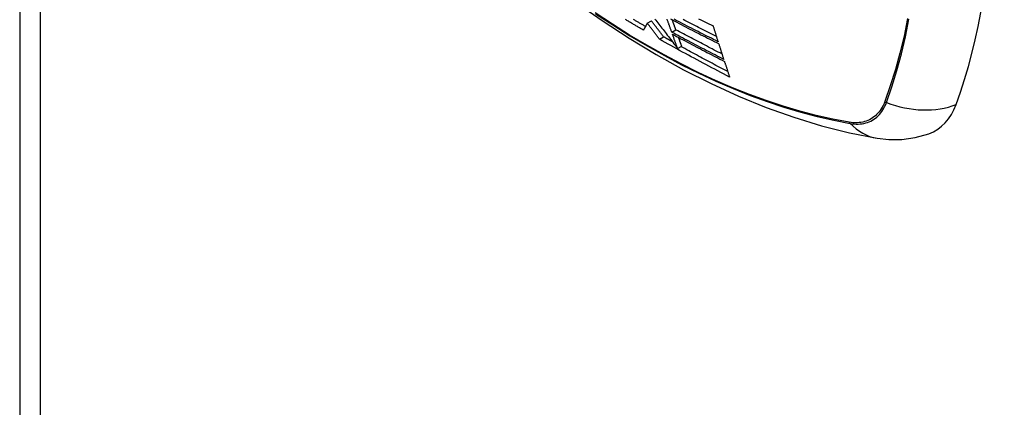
# Model space of a CAD drawing. Header units: inches. Extents: x 635 to 745, y 253 to 341.
# Tile 12 of 127: x 635.38 to 636.783, y 322.084 to 322.636. Entities that reach past the tile are written whole.
import ezdxf

# ---------------------------------------------------------------- set-up
doc = ezdxf.new("R2010")
doc.units = ezdxf.units.IN
doc.header["$MEASUREMENT"] = 0
doc.layers.add('Visible Edges(ANSI)', color=7, linetype='Continuous', lineweight=25)
doc.layers.add('Visible Tangent Edges(ANSI)', color=7, linetype='Continuous', lineweight=25)

msp = doc.modelspace()

# ---------------------------------------------------------------- linework, layer by layer
at = {"layer": 'Visible Edges(ANSI)'}
for p, q in [((635.3795, 335.8057), (635.3795, 311.5394)), ((636.2741, 322.6309), (636.28, 322.6343)), ((636.3089, 322.6184), (636.3147, 322.6218)), ((636.2914, 322.6082), (636.2973, 322.6116)), ((636.3172, 322.5951), (636.3231, 322.5985)), ((636.3172, 322.5951), (636.3172, 322.5951))]:
    msp.add_line(p, q, dxfattribs=at)
at = {"layer": 'Visible Edges(ANSI)', "flags": 128}
for points in [[(635.9873, 322.8177), (636.0231, 322.7835), (636.0595, 322.7508), (636.0964, 322.7194), (636.1337, 322.6896), (636.1715, 322.6614), (636.2096, 322.6347), (636.2481, 322.6097), (636.2868, 322.5864), (636.3258, 322.5648), (636.3649, 322.5451), (636.4042, 322.5272), (636.4436, 322.5112), (636.4831, 322.4971), (636.5226, 322.485), (636.5621, 322.475), (636.6015, 322.4671)], [(636.2686, 322.6212), (636.2675, 322.6218), (636.2664, 322.6225), (636.2654, 322.6231), (636.2643, 322.6237), (636.2632, 322.6243), (636.2621, 322.625), (636.261, 322.6256), (636.26, 322.6262), (636.2589, 322.6268), (636.2578, 322.6274), (636.2567, 322.6281), (636.2557, 322.6287), (636.2546, 322.6293), (636.2535, 322.6299), (636.2525, 322.6306), (636.2514, 322.6312), (636.2503, 322.6318), (636.2492, 322.6324), (636.2482, 322.6331), (636.2471, 322.6337), (636.246, 322.6343), (636.245, 322.635), (636.2439, 322.6356), (636.2428, 322.6362)], [(636.2715, 322.6264), (636.2705, 322.6269), (636.2696, 322.6275), (636.2686, 322.628), (636.2677, 322.6286), (636.2667, 322.6291), (636.2658, 322.6297), (636.2648, 322.6302), (636.2639, 322.6308), (636.2629, 322.6313), (636.262, 322.6319), (636.261, 322.6324), (636.2601, 322.633), (636.2591, 322.6335), (636.2582, 322.6341), (636.2572, 322.6346), (636.2563, 322.6352), (636.2553, 322.6357), (636.2544, 322.6363)], [(636.285, 322.637), (636.2864, 322.6352), (636.2878, 322.6333), (636.2892, 322.6315), (636.2907, 322.6296), (636.2921, 322.6277), (636.2936, 322.6258), (636.295, 322.6239), (636.2965, 322.622), (636.298, 322.6201), (636.2995, 322.6181), (636.301, 322.6162), (636.3025, 322.6142), (636.3041, 322.6122), (636.3057, 322.6101), (636.3072, 322.6081), (636.3089, 322.606), (636.3105, 322.6039), (636.3121, 322.6017), (636.3138, 322.5996), (636.3155, 322.5974), (636.3172, 322.5951)], [(636.3089, 322.6184), (636.3085, 322.6193), (636.3082, 322.6202), (636.3079, 322.6212), (636.3075, 322.6221), (636.3072, 322.623), (636.3069, 322.6239), (636.3065, 322.6248), (636.3062, 322.6258), (636.3059, 322.6267), (636.3056, 322.6276), (636.3052, 322.6285), (636.3049, 322.6294), (636.3046, 322.6304), (636.3042, 322.6313), (636.3039, 322.6322), (636.3036, 322.6331), (636.3033, 322.634), (636.3029, 322.635), (636.3026, 322.6359), (636.3023, 322.6368)], [(636.3071, 322.6372), (636.3102, 322.6356), (636.3132, 322.634), (636.3163, 322.6323), (636.3194, 322.6307), (636.3225, 322.6291), (636.3256, 322.6275), (636.3287, 322.6259), (636.3318, 322.6242), (636.3349, 322.6226), (636.3381, 322.621), (636.3412, 322.6194), (636.3443, 322.6178), (636.3475, 322.6162), (636.3506, 322.6146), (636.3537, 322.613), (636.3569, 322.6114), (636.36, 322.6098), (636.3632, 322.6082), (636.3663, 322.6067), (636.3695, 322.6051), (636.3726, 322.6035), (636.3758, 322.6019)], [(636.3147, 322.6218), (636.3145, 322.6224), (636.3143, 322.623), (636.3141, 322.6236), (636.3139, 322.6241), (636.3137, 322.6247), (636.3135, 322.6253), (636.3133, 322.6259), (636.3131, 322.6265), (636.3129, 322.6271), (636.3127, 322.6276), (636.3124, 322.6282), (636.3122, 322.6288), (636.312, 322.6294), (636.3118, 322.63), (636.3116, 322.6306), (636.3114, 322.6311), (636.3112, 322.6317), (636.311, 322.6323), (636.3108, 322.6329), (636.3106, 322.6335), (636.3104, 322.6341), (636.3101, 322.6346), (636.3099, 322.6352), (636.3097, 322.6358)], [(636.3749, 322.6047), (636.3717, 322.6063), (636.3686, 322.6079), (636.3654, 322.6095), (636.3622, 322.6111), (636.3591, 322.6126), (636.3559, 322.6142), (636.3528, 322.6158), (636.3496, 322.6174), (636.3465, 322.619), (636.3433, 322.6206), (636.3402, 322.6222), (636.3371, 322.6238), (636.334, 322.6254), (636.3308, 322.627), (636.3277, 322.6287), (636.3246, 322.6303), (636.3215, 322.6319), (636.3184, 322.6335), (636.3153, 322.6351), (636.3123, 322.6367)], [(636.3726, 322.6122), (636.3697, 322.6136), (636.3669, 322.615), (636.3641, 322.6164), (636.3613, 322.6179), (636.3585, 322.6193), (636.3557, 322.6207), (636.3529, 322.6221), (636.3501, 322.6236), (636.3473, 322.625), (636.3445, 322.6264), (636.3417, 322.6278), (636.3389, 322.6293), (636.3361, 322.6307), (636.3334, 322.6322), (636.3306, 322.6336), (636.3278, 322.635), (636.3251, 322.6365)], [(636.3473, 322.6374), (636.3502, 322.6359), (636.3532, 322.6345), (636.3561, 322.633), (636.3591, 322.6316), (636.362, 322.6302), (636.3649, 322.6287), (636.3679, 322.6273)], [(636.2741, 322.6309), (636.2738, 322.6305), (636.2736, 322.6301), (636.2734, 322.6297), (636.2731, 322.6293), (636.2729, 322.6289), (636.2727, 322.6285), (636.2725, 322.6281), (636.2722, 322.6277), (636.272, 322.6273), (636.2718, 322.6269), (636.2715, 322.6265), (636.2713, 322.6261), (636.2711, 322.6257), (636.2709, 322.6252), (636.2706, 322.6248), (636.2704, 322.6244), (636.2702, 322.624), (636.2699, 322.6236), (636.2697, 322.6232), (636.2695, 322.6228), (636.2693, 322.6224), (636.269, 322.622), (636.2688, 322.6216), (636.2686, 322.6212)], [(636.2914, 322.6082), (636.2907, 322.6092), (636.29, 322.6101), (636.2893, 322.611), (636.2886, 322.612), (636.2878, 322.6129), (636.2871, 322.6139), (636.2864, 322.6148), (636.2857, 322.6157), (636.2849, 322.6167), (636.2842, 322.6176), (636.2835, 322.6186), (636.2828, 322.6195), (636.282, 322.6205), (636.2813, 322.6214), (636.2806, 322.6224), (636.2799, 322.6233), (636.2791, 322.6243), (636.2784, 322.6252), (636.2777, 322.6262), (636.277, 322.6271), (636.2762, 322.6281), (636.2755, 322.629), (636.2748, 322.63), (636.2741, 322.6309)], [(636.2973, 322.6116), (636.2966, 322.6126), (636.2959, 322.6135), (636.2952, 322.6144), (636.2945, 322.6154), (636.2937, 322.6163), (636.293, 322.6173), (636.2923, 322.6182), (636.2916, 322.6192), (636.2908, 322.6201), (636.2901, 322.621), (636.2894, 322.622), (636.2887, 322.6229), (636.2879, 322.6239), (636.2872, 322.6248), (636.2865, 322.6258), (636.2858, 322.6267), (636.285, 322.6277), (636.2843, 322.6286), (636.2836, 322.6296), (636.2829, 322.6305), (636.2821, 322.6315), (636.2814, 322.6324), (636.2807, 322.6334), (636.28, 322.6343)], [(636.3806, 322.5871), (636.3778, 322.5886), (636.375, 322.59), (636.3722, 322.5914), (636.3695, 322.5928), (636.3667, 322.5943), (636.364, 322.5957), (636.3612, 322.5971), (636.3584, 322.5986), (636.3557, 322.6), (636.3529, 322.6015), (636.3502, 322.6029), (636.3474, 322.6043), (636.3447, 322.6058), (636.3419, 322.6072), (636.3392, 322.6087), (636.3365, 322.6101), (636.3337, 322.6116), (636.331, 322.613), (636.3283, 322.6145), (636.3256, 322.616), (636.3229, 322.6174), (636.3201, 322.6189), (636.3174, 322.6204), (636.3147, 322.6218)], [(636.3679, 322.6273), (636.3682, 322.6264), (636.3685, 322.6254), (636.3688, 322.6245), (636.369, 322.6235), (636.3693, 322.6226), (636.3696, 322.6216), (636.3699, 322.6207), (636.3702, 322.6198), (636.3705, 322.6188), (636.3708, 322.6179), (636.3711, 322.6169), (636.3714, 322.616), (636.3717, 322.6151), (636.372, 322.6141), (636.3723, 322.6132), (636.3725, 322.6122), (636.3728, 322.6113), (636.3731, 322.6104), (636.3734, 322.6094), (636.3737, 322.6085), (636.374, 322.6075), (636.3743, 322.6066), (636.3746, 322.6057), (636.3749, 322.6047)], [(636.3914, 322.5543), (636.3872, 322.5565), (636.3829, 322.5587), (636.3787, 322.5609), (636.3745, 322.5632), (636.3703, 322.5654), (636.3661, 322.5676), (636.3619, 322.5698), (636.3577, 322.572), (636.3535, 322.5743), (636.3493, 322.5765), (636.3451, 322.5788), (636.3409, 322.581), (636.3368, 322.5832), (636.3326, 322.5855), (636.3285, 322.5878), (636.3243, 322.59), (636.3202, 322.5923), (636.3161, 322.5945), (636.3119, 322.5968), (636.3078, 322.5991), (636.3037, 322.6014), (636.2996, 322.6037), (636.2955, 322.6059), (636.2914, 322.6082)], [(636.3099, 322.6046), (636.3094, 322.6049), (636.3089, 322.6052), (636.3084, 322.6055), (636.3078, 322.6058), (636.3073, 322.6061), (636.3068, 322.6063), (636.3062, 322.6066), (636.3057, 322.6069), (636.3052, 322.6072), (636.3047, 322.6075), (636.3041, 322.6078), (636.3036, 322.6081), (636.3031, 322.6084), (636.3026, 322.6087), (636.302, 322.609), (636.3015, 322.6093), (636.301, 322.6096), (636.3005, 322.6099), (636.2999, 322.6102), (636.2994, 322.6105), (636.2989, 322.6108), (636.2984, 322.6111), (636.2978, 322.6113), (636.2973, 322.6116)], [(636.3831, 322.5795), (636.3799, 322.5811), (636.3768, 322.5827), (636.3737, 322.5843), (636.3706, 322.5859), (636.3674, 322.5875), (636.3643, 322.5891), (636.3612, 322.5907), (636.3581, 322.5923), (636.355, 322.5939), (636.3519, 322.5955), (636.3488, 322.5971), (636.3457, 322.5988), (636.3426, 322.6004), (636.3395, 322.602), (636.3364, 322.6036), (636.3334, 322.6053), (636.3303, 322.6069), (636.3272, 322.6085), (636.3241, 322.6102), (636.3211, 322.6118), (636.318, 322.6135), (636.3149, 322.6151), (636.3119, 322.6168), (636.3089, 322.6184)], [(636.3098, 322.6156), (636.3129, 322.614), (636.3159, 322.6123), (636.319, 322.6107), (636.322, 322.609), (636.3251, 322.6074), (636.3282, 322.6058), (636.3312, 322.6041), (636.3343, 322.6025), (636.3374, 322.6009), (636.3405, 322.5992), (636.3436, 322.5976), (636.3467, 322.596), (636.3498, 322.5944), (636.3528, 322.5927), (636.3559, 322.5911), (636.3591, 322.5895), (636.3622, 322.5879), (636.3653, 322.5863), (636.3684, 322.5847), (636.3715, 322.5831), (636.3746, 322.5815), (636.3777, 322.5799), (636.3809, 322.5783), (636.384, 322.5767)], [(636.3172, 322.5951), (636.3169, 322.596), (636.3166, 322.5968), (636.3163, 322.5977), (636.316, 322.5985), (636.3157, 322.5994), (636.3154, 322.6002), (636.3151, 322.6011), (636.3148, 322.6019), (636.3145, 322.6028), (636.3142, 322.6037), (636.3138, 322.6045), (636.3135, 322.6054), (636.3132, 322.6062), (636.3129, 322.6071), (636.3126, 322.6079), (636.3123, 322.6088), (636.312, 322.6096), (636.3117, 322.6105), (636.3114, 322.6114), (636.3111, 322.6122), (636.3108, 322.6131), (636.3105, 322.6139), (636.3102, 322.6148), (636.3098, 322.6156)], [(636.3231, 322.5985), (636.3229, 322.599), (636.3228, 322.5995), (636.3226, 322.6001), (636.3224, 322.6006), (636.3222, 322.6011), (636.322, 322.6016), (636.3218, 322.6021), (636.3216, 322.6026), (636.3215, 322.6031), (636.3213, 322.6036), (636.3211, 322.6042), (636.3209, 322.6047), (636.3207, 322.6052), (636.3205, 322.6057), (636.3203, 322.6062), (636.3202, 322.6067), (636.32, 322.6073), (636.3198, 322.6078), (636.3196, 322.6083), (636.3194, 322.6088), (636.3192, 322.6093), (636.319, 322.6098), (636.3189, 322.6103), (636.3187, 322.6109)], [(636.3888, 322.5621), (636.386, 322.5636), (636.3832, 322.5651), (636.3804, 322.5665), (636.3776, 322.568), (636.3748, 322.5695), (636.372, 322.571), (636.3692, 322.5724), (636.3664, 322.5739), (636.3636, 322.5754), (636.3608, 322.5769), (636.3581, 322.5784), (636.3553, 322.5799), (636.3525, 322.5813), (636.3497, 322.5828), (636.3469, 322.5843), (636.3442, 322.5858), (636.3414, 322.5873), (636.3386, 322.5888), (636.3359, 322.5903), (636.3331, 322.5918), (636.3303, 322.5933), (636.3276, 322.5949), (636.3248, 322.5964), (636.322, 322.5979)], [(636.3758, 322.6019), (636.3761, 322.601), (636.3764, 322.6), (636.3767, 322.5991), (636.377, 322.5982), (636.3773, 322.5972), (636.3776, 322.5963), (636.3779, 322.5954), (636.3782, 322.5944), (636.3785, 322.5935), (636.3788, 322.5925), (636.3791, 322.5916), (636.3794, 322.5907), (636.3797, 322.5897), (636.38, 322.5888), (636.3803, 322.5879), (636.3806, 322.5869), (636.3809, 322.586), (636.3812, 322.5851), (636.3815, 322.5841), (636.3818, 322.5832), (636.3821, 322.5823), (636.3824, 322.5813), (636.3828, 322.5804), (636.3831, 322.5795)], [(636.384, 322.5767), (636.3843, 322.5757), (636.3846, 322.5748), (636.3849, 322.5739), (636.3852, 322.5729), (636.3855, 322.572), (636.3858, 322.5711), (636.3861, 322.5701), (636.3864, 322.5692), (636.3868, 322.5683), (636.3871, 322.5673), (636.3874, 322.5664), (636.3877, 322.5655), (636.388, 322.5645), (636.3883, 322.5636), (636.3886, 322.5627), (636.3889, 322.5617), (636.3892, 322.5608), (636.3895, 322.5599), (636.3899, 322.559), (636.3902, 322.558), (636.3905, 322.5571), (636.3908, 322.5562), (636.3911, 322.5552), (636.3914, 322.5543)], [(636.6015, 322.4671), (636.6185, 322.4652), (636.6368, 322.4653), (636.656, 322.468), (636.6755, 322.4736)]]:
    msp.add_lwpolyline(points, dxfattribs=at)
at = {"layer": 'Visible Edges(ANSI)'}
for centre, major_axis, start_param, end_param in [((635.8471, 323.366), (-0.6496, 1.1252), 3.59073, 4.263252), ((636.5961, 322.6313), (0.0886, -0.1534), 6.184386, 6.732322)]:
    msp.add_ellipse(centre, major_axis=major_axis, ratio=0.57735, start_param=start_param, end_param=end_param, dxfattribs=at)
at = {"layer": 'Visible Tangent Edges(ANSI)'}
for p, q in [((635.4085, 335.7653), (635.4085, 311.499)), ((636.6128, 322.5196), (636.6126, 322.5193)), ((636.5619, 322.49), (636.5616, 322.4901))]:
    msp.add_line(p, q, dxfattribs=at)
at = {"layer": 'Visible Tangent Edges(ANSI)', "flags": 128}
for points in [[(636.5616, 322.4901), (636.5384, 322.4945), (636.515, 322.4998), (636.4914, 322.5059), (636.4676, 322.5129), (636.4437, 322.5208), (636.4197, 322.5296), (636.3955, 322.5392), (636.3712, 322.5496), (636.3468, 322.5609), (636.3224, 322.573), (636.2979, 322.5859), (636.2734, 322.5996), (636.2489, 322.6141), (636.2244, 322.6295), (636.1999, 322.6456)], [(636.2003, 322.6446), (636.2248, 322.6285), (636.2494, 322.6131), (636.2739, 322.5986), (636.2985, 322.5848), (636.323, 322.5719), (636.3475, 322.5597), (636.372, 322.5484), (636.3964, 322.5379), (636.4206, 322.5282), (636.4448, 322.5194), (636.4688, 322.5114), (636.4927, 322.5043), (636.5164, 322.4981), (636.5399, 322.4927), (636.5631, 322.4882)], [(636.6452, 322.6376), (636.64, 322.6127), (636.6342, 322.5885), (636.6277, 322.5649), (636.6205, 322.5419), (636.6128, 322.5196)], [(636.6149, 322.5181), (636.6227, 322.5406), (636.6297, 322.5636), (636.6362, 322.5874), (636.642, 322.6117), (636.6471, 322.6366)], [(636.6126, 322.5193), (636.6115, 322.5166), (636.6103, 322.514), (636.609, 322.5115), (636.6076, 322.5091), (636.6061, 322.5069), (636.6045, 322.5048), (636.6028, 322.5028), (636.601, 322.5009), (636.5992, 322.4991), (636.5972, 322.4975), (636.5951, 322.4961), (636.593, 322.4947), (636.5908, 322.4935), (636.5885, 322.4925), (636.5861, 322.4916), (636.5836, 322.4908), (636.5811, 322.4902), (636.5785, 322.4897), (636.5759, 322.4894), (636.5732, 322.4892), (636.5705, 322.4892), (636.5676, 322.4893), (636.5648, 322.4896), (636.5619, 322.49)], [(636.5631, 322.4882), (636.5661, 322.4878), (636.5691, 322.4875), (636.5719, 322.4873), (636.5748, 322.4873), (636.5775, 322.4875), (636.5802, 322.4878), (636.5829, 322.4883), (636.5855, 322.4889), (636.588, 322.4897), (636.5904, 322.4906), (636.5928, 322.4917), (636.5951, 322.4929), (636.5972, 322.4942), (636.5994, 322.4957), (636.6014, 322.4974), (636.6033, 322.4992), (636.6051, 322.5011), (636.6068, 322.5032), (636.6084, 322.5054), (636.61, 322.5077), (636.6114, 322.5101), (636.6127, 322.5127), (636.6139, 322.5154), (636.6149, 322.5181)]]:
    msp.add_lwpolyline(points, dxfattribs=at)
at = {"layer": 'Visible Tangent Edges(ANSI)'}
for centre, major_axis, ratio, start_param, end_param in [((636.6177, 322.5248), (-0.00927, 0.00332), 0.735414, 1.274627, 1.538334), ((636.6478, 322.5986), (0.1109, -0.0407), 0.735518, 4.685548, 5.593908), ((636.568, 322.4962), (-0.00172, -0.00969), 0.732421, 5.525852, 5.789559), ((636.6217, 322.5835), (-0.0202, -0.1164), 0.735518, 5.786899, 6.283185)]:
    msp.add_ellipse(centre, major_axis=major_axis, ratio=ratio, start_param=start_param, end_param=end_param, dxfattribs=at)

doc.saveas('drawing.dxf')
